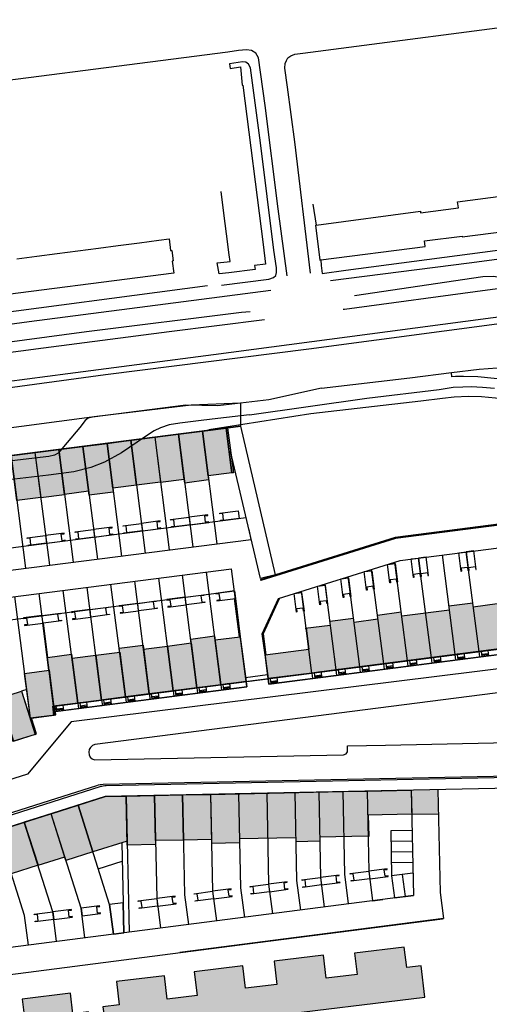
# Model space of a CAD drawing. Header units: metres. Extents: x 89795 to 94000, y 463250 to 466585.
# Tile 170 of 185: x 91164 to 91270, y 465901 to 466122. Entities that reach past the tile are written whole.
import ezdxf

# ---------------------------------------------------------------- set-up
doc = ezdxf.new("R2010")
doc.units = ezdxf.units.M
doc.layers.add('92.1_Bestaande bebouwing - Existing building H', color=7, linetype='Continuous', true_color=0xb5b6af)
doc.layers.add('XXX_Background', color=3, linetype='Continuous')

msp = doc.modelspace()

# ---------------------------------------------------------------- hatches: boundary and pattern name
at = {"layer": '92.1_Bestaande bebouwing - Existing building H'}
for points in [[(91206.51, 466018.35), (91201.15, 466017.66), (91199.75, 466028.62), (91205.1, 466029.31)], [(91211.75, 466019.93), (91206.39, 466019.24), (91205.1, 466029.31), (91210.46, 466029.99)], [(91190.32, 466017.19), (91184.97, 466016.5), (91183.68, 466026.57), (91189.03, 466027.25)], [(91195.68, 466017.87), (91190.32, 466017.19), (91189.03, 466027.25), (91194.39, 466027.94)], [(91195.68, 466017.87), (91201.03, 466018.56), (91199.75, 466028.62), (91194.39, 466027.94)], [(91168.77, 466014.43), (91174.12, 466015.11), (91172.84, 466025.18), (91167.48, 466024.49)], [(91179.54, 466015.81), (91174.12, 466015.11), (91172.84, 466025.18), (91178.26, 466025.87)], [(91185.08, 466015.61), (91179.66, 466014.91), (91178.26, 466025.87), (91183.68, 466026.57)], [(91168.77, 466014.43), (91163.41, 466013.74), (91162.12, 466023.81), (91167.48, 466024.49)], [(91265.87, 465990.77), (91260.52, 465990.08), (91261.92, 465979.13), (91267.28, 465979.82)], [(91271.34, 465990.56), (91265.99, 465989.87), (91267.28, 465979.82), (91272.64, 465980.51)], [(91239.09, 465987.33), (91233.74, 465986.64), (91235.14, 465975.68), (91240.5, 465976.37)], [(91249.81, 465988.7), (91244.45, 465988.01), (91245.86, 465977.06), (91251.21, 465977.75)], [(91255.28, 465988.5), (91249.92, 465987.81), (91251.21, 465977.75), (91256.57, 465978.44)], [(91260.63, 465989.19), (91255.28, 465988.5), (91256.57, 465978.44), (91261.92, 465979.13)], [(91233.85, 465985.74), (91228.43, 465985.05), (91229.04, 465980.34), (91228.97, 465980.33), (91228.79, 465980.31), (91219.18, 465979.07), (91219.87, 465973.72), (91235.15, 465975.68)], [(91244.56, 465987.12), (91239.21, 465986.43), (91240.5, 465976.37), (91245.86, 465977.06)], [(91207.83, 465983.31), (91202.48, 465982.62), (91203.88, 465971.66), (91209.24, 465972.35)], [(91213.61, 465983.14), (91207.95, 465982.42), (91209.24, 465972.35), (91214.91, 465973.08)], [(91191.76, 465981.24), (91186.41, 465980.56), (91187.82, 465969.6), (91193.17, 465970.29)], [(91197.23, 465981.04), (91191.88, 465980.35), (91193.17, 465970.29), (91198.53, 465970.97)], [(91202.59, 465981.73), (91197.23, 465981.04), (91198.53, 465970.97), (91203.88, 465971.66)], [(91175.81, 465978.29), (91175.7, 465979.18), (91170.27, 465978.48), (91171.68, 465967.52), (91177.1, 465968.22)], [(91181.17, 465978.97), (91175.81, 465978.29), (91177.1, 465968.22), (91182.46, 465968.91)], [(91186.52, 465979.66), (91181.17, 465978.97), (91182.46, 465968.91), (91187.82, 465969.6)], [(91170.64, 465975.61), (91165.16, 465974.9), (91166.45, 465964.84), (91171.74, 465965.51), (91171.48, 465967.5), (91171.48, 465967.5), (91171.68, 465967.52)], [(91164.46, 465970.88), (91159.68, 465969.35), (91162.69, 465959.66), (91167.54, 465961.21), (91166.39, 465964.83), (91166.39, 465964.83)], [(91194.36, 465947.47), (91187.99, 465947.34), (91188.22, 465936.3), (91194.59, 465936.43)], [(91200.66, 465947.6), (91194.36, 465947.47), (91194.57, 465937.33), (91200.87, 465937.46)], [(91206.96, 465947.73), (91200.66, 465947.6), (91200.87, 465937.46), (91207.16, 465937.59)], [(91213.25, 465947.86), (91206.96, 465947.73), (91207.16, 465937.59), (91207.18, 465936.69), (91213.48, 465936.82)], [(91219.55, 465947.99), (91213.25, 465947.86), (91213.46, 465937.72), (91219.76, 465937.85)], [(91225.85, 465948.12), (91219.55, 465947.99), (91219.76, 465937.85), (91226.06, 465937.98)], [(91231.25, 465948.23), (91225.85, 465948.12), (91226.08, 465937.08), (91231.48, 465937.19)], [(91236.65, 465948.34), (91231.25, 465948.23), (91231.46, 465938.09), (91236.86, 465938.2)], [(91242.11, 465948.46), (91236.65, 465948.34), (91236.86, 465938.2), (91242.32, 465938.31)], [(91252.05, 465948.66), (91242.11, 465948.46), (91242.22, 465943.06), (91252.16, 465943.26)], [(91258.05, 465948.78), (91252.05, 465948.66), (91252.16, 465943.26), (91258.16, 465943.38)], [(91177.15, 465945.31), (91171.09, 465943.38), (91174.44, 465932.86), (91180.5, 465934.79)], [(91187.99, 465947.34), (91183.22, 465947.24), (91177.15, 465945.31), (91180.5, 465934.79), (91188.2, 465937.22)], [(91171.09, 465943.38), (91165.08, 465941.47), (91168.16, 465931.8), (91174.16, 465933.71)], [(91165.08, 465941.47), (91159.08, 465939.56), (91162.16, 465929.89), (91168.16, 465931.8)], [(91183.63, 465893.48), (91255.13, 465902.19), (91254.27, 465909.24), (91251.03, 465908.84), (91250.47, 465913.44), (91239.27, 465912.07), (91239.86, 465907.28), (91232.93, 465906.43), (91232.3, 465911.61), (91221.23, 465910.26), (91221.86, 465905.05), (91214.79, 465904.19), (91214.18, 465909.22), (91203.29, 465907.9), (91203.94, 465902.54), (91197.2, 465901.71), (91196.56, 465906.97), (91185.79, 465905.66), (91186.43, 465900.44), (91182.74, 465899.99)], [(91125.92, 465891.65), (91126.69, 465885.43), (91180.37, 465892.01), (91179.53, 465898.88), (91176, 465898.45), (91175.43, 465903.05), (91164.62, 465901.73), (91165.14, 465897.53), (91158.74, 465896.75), (91158.23, 465900.92), (91146.7, 465899.5), (91147.28, 465894.78), (91140.65, 465893.96), (91140.05, 465898.87), (91129.09, 465897.53), (91129.73, 465892.36)]]:
    msp.add_hatch(color=256, dxfattribs=at).paths.add_polyline_path(points)
msp.add_hatch(color=256, dxfattribs=at).paths.add_polyline_path([(91220.31, 465973.77), (91220.31, 465973.77), (91221.83, 465973.97), (91229.72, 465974.98), (91229.72, 465974.98)], flags=17)

# ---------------------------------------------------------------- linework, layer by layer
at = {"layer": 'XXX_Background', "extrusion": (0, 0, -1)}
for p, q in [((91205.1, 466029.31), (91208.34, 466004)), ((91189.03, 466027.25), (91192.27, 466001.94)), ((91194.39, 466027.94), (91197.63, 466002.63)), ((91199.75, 466028.62), (91202.99, 466003.31)), ((91172.84, 466025.18), (91176.08, 465999.87)), ((91178.26, 466025.87), (91181.5, 466000.56)), ((91183.68, 466026.57), (91186.92, 466001.26)), ((91162.12, 466023.81), (91165.36, 465998.5)), ((91167.48, 466024.49), (91170.72, 465999.18)), ((91214.91, 465973.08), (91211.66, 465998.37)), ((91222.19, 465991.74), (91249.58, 466000.28)), ((91172.19, 465965.57), (91171.93, 465967.56)), ((91172.19, 465965.57), (91171.93, 465967.56))]:
    msp.add_line(p, q, dxfattribs=at)
at = {"layer": 'XXX_Background'}
for p, q in [((91149.69, 466001.53), (91214.95, 466009.89)), ((91197.97, 466009.44), (91202.13, 466009.98)), ((91197.98, 466009.32), (91197.97, 466009.44)), ((91198.66, 466009.4), (91197.98, 466009.32)), ((91198.85, 466007.95), (91198.66, 466009.4)), ((91206.3, 466010.51), (91202.13, 466009.98)), ((91202.13, 466009.98), (91202.35, 466008.27)), ((91202.13, 466009.98), (91202.35, 466008.27)), ((91205.64, 466010.3), (91206.32, 466010.38)), ((91205.82, 466008.85), (91205.64, 466010.3)), ((91206.32, 466010.38), (91206.3, 466010.51)), ((91208.99, 466010.85), (91213.16, 466011.39)), ((91209.01, 466010.73), (91208.99, 466010.85)), ((91209.69, 466010.81), (91209.01, 466010.73)), ((91213.38, 466009.68), (91209.21, 466009.15)), ((91209.87, 466009.36), (91209.69, 466010.81)), ((91213.16, 466011.39), (91213.38, 466009.68)), ((91176.48, 466006.69), (91180.64, 466007.22)), ((91184.81, 466007.76), (91180.64, 466007.22)), ((91180.64, 466007.22), (91180.86, 466005.52)), ((91180.64, 466007.22), (91180.86, 466005.52)), ((91184.15, 466007.54), (91184.83, 466007.63)), ((91184.33, 466006.09), (91184.15, 466007.54)), ((91184.83, 466007.63), (91184.81, 466007.76)), ((91187.25, 466008.07), (91191.42, 466008.6)), ((91187.27, 466007.94), (91187.25, 466008.07)), ((91187.95, 466008.03), (91187.27, 466007.94)), ((91188.13, 466006.58), (91187.95, 466008.03)), ((91195.59, 466009.14), (91191.42, 466008.6)), ((91191.42, 466008.6), (91191.64, 466006.9)), ((91191.42, 466008.6), (91191.64, 466006.9)), ((91191.64, 466006.9), (91195.8, 466007.43)), ((91194.92, 466008.92), (91195.6, 466009.01)), ((91195.11, 466007.47), (91194.92, 466008.92)), ((91195.79, 466007.56), (91195.11, 466007.47)), ((91195.6, 466009.01), (91195.59, 466009.14)), ((91195.8, 466007.43), (91195.79, 466007.56)), ((91198.17, 466007.87), (91198.85, 466007.95)), ((91198.19, 466007.74), (91198.17, 466007.87)), ((91202.35, 466008.27), (91198.19, 466007.74)), ((91202.35, 466008.27), (91206.52, 466008.81)), ((91206.5, 466008.93), (91205.82, 466008.85)), ((91206.52, 466008.81), (91206.5, 466008.93)), ((91209.19, 466009.28), (91209.87, 466009.36)), ((91209.21, 466009.15), (91209.19, 466009.28)), ((91216.1, 466004.99), (91215.58, 466007.22)), ((91151.21, 465996.69), (91216.1, 466004.99)), ((91165.7, 466005.31), (91169.87, 466005.84)), ((91165.72, 466005.19), (91165.7, 466005.31)), ((91166.4, 466005.27), (91165.72, 466005.19)), ((91166.58, 466003.82), (91166.4, 466005.27)), ((91174.03, 466006.38), (91169.87, 466005.84)), ((91169.87, 466005.84), (91170.08, 466004.14)), ((91169.87, 466005.84), (91170.08, 466004.14)), ((91173.37, 466006.16), (91174.05, 466006.25)), ((91173.56, 466004.71), (91173.37, 466006.16)), ((91174.05, 466006.25), (91174.03, 466006.38)), ((91176.49, 466006.56), (91176.48, 466006.69)), ((91177.17, 466006.65), (91176.49, 466006.56)), ((91176.68, 466005.11), (91177.36, 466005.2)), ((91176.7, 466004.99), (91176.68, 466005.11)), ((91180.86, 466005.52), (91176.7, 466004.99)), ((91177.36, 466005.2), (91177.17, 466006.65)), ((91180.86, 466005.52), (91185.03, 466006.06)), ((91185.01, 466006.18), (91184.33, 466006.09)), ((91185.03, 466006.06), (91185.01, 466006.18)), ((91187.46, 466006.49), (91188.13, 466006.58)), ((91187.47, 466006.37), (91187.46, 466006.49)), ((91191.64, 466006.9), (91187.47, 466006.37)), ((91165.9, 466003.73), (91166.58, 466003.82)), ((91165.92, 466003.61), (91165.9, 466003.73)), ((91170.08, 466004.14), (91165.92, 466003.61)), ((91170.08, 466004.14), (91174.25, 466004.67)), ((91174.23, 466004.8), (91173.56, 466004.71)), ((91174.25, 466004.67), (91174.23, 466004.8)), ((91249.58, 466000.28), (91275.18, 466003.58)), ((91251.99, 466000.6), (91253.69, 466000.81)), ((91252.53, 465996.43), (91251.99, 466000.6)), ((91255.4, 466001.03), (91253.69, 466000.81)), ((91253.69, 466000.81), (91254.23, 465996.65)), ((91255.93, 465996.87), (91255.4, 466001.03)), ((91262.7, 466001.97), (91264.4, 466002.19)), ((91263.24, 465997.81), (91262.7, 466001.97)), ((91266.11, 466002.41), (91264.4, 466002.19)), ((91264.4, 466002.19), (91264.94, 465998.03)), ((91266.64, 465998.25), (91266.11, 466002.41)), ((91157.52, 465991.44), (91211.66, 465998.37)), ((91246.7, 465999.39), (91248.4, 465999.61)), ((91247.24, 465995.22), (91246.7, 465999.39)), ((91248.4, 465999.61), (91248.94, 465995.44)), ((91264.73, 465998.69), (91263.28, 465998.5)), ((91263.28, 465998.5), (91263.36, 465997.83)), ((91264.81, 465998.01), (91264.73, 465998.69)), ((91264.98, 465998.72), (91266.43, 465998.91)), ((91265.07, 465998.04), (91264.98, 465998.72)), ((91266.43, 465998.91), (91266.52, 465998.23)), ((91236.23, 465996.12), (91237.93, 465996.34)), ((91236.77, 465991.96), (91236.23, 465996.12)), ((91237.93, 465996.34), (91238.47, 465992.18)), ((91241.47, 465997.75), (91243.17, 465997.97)), ((91242, 465993.59), (91241.47, 465997.75)), ((91243.17, 465997.97), (91243.7, 465993.81)), ((91252.65, 465996.45), (91252.53, 465996.43)), ((91254.02, 465997.31), (91252.57, 465997.12)), ((91252.57, 465997.12), (91252.65, 465996.45)), ((91254.1, 465996.63), (91254.02, 465997.31)), ((91254.35, 465996.66), (91254.1, 465996.63)), ((91254.27, 465997.34), (91255.72, 465997.53)), ((91254.35, 465996.66), (91254.27, 465997.34)), ((91255.72, 465997.53), (91255.8, 465996.85)), ((91255.8, 465996.85), (91255.93, 465996.87)), ((91263.36, 465997.83), (91263.24, 465997.81)), ((91265.07, 465998.04), (91264.81, 465998.01)), ((91266.52, 465998.23), (91266.64, 465998.25)), ((91231, 465994.49), (91232.7, 465994.71)), ((91231.53, 465990.32), (91231, 465994.49)), ((91232.7, 465994.71), (91233.24, 465990.54)), ((91243.49, 465994.47), (91242.04, 465994.28)), ((91242.04, 465994.28), (91242.13, 465993.6)), ((91243.58, 465993.79), (91243.49, 465994.47)), ((91247.36, 465995.24), (91247.24, 465995.22)), ((91248.73, 465996.1), (91247.28, 465995.92)), ((91247.28, 465995.92), (91247.36, 465995.24)), ((91248.81, 465995.42), (91248.73, 465996.1)), ((91248.94, 465995.44), (91248.81, 465995.42)), ((91158.16, 465986.48), (91212.29, 465993.41)), ((91201.27, 465992), (91197.1, 465991.47)), ((91201.27, 465992), (91205.43, 465992.54)), ((91201.49, 465990.3), (91201.27, 465992)), ((91201.49, 465990.3), (91201.27, 465992)), ((91205.45, 465992.41), (91204.77, 465992.32)), ((91204.77, 465992.32), (91204.96, 465990.87)), ((91205.43, 465992.54), (91205.45, 465992.41)), ((91212.29, 465993.41), (91208.13, 465992.88)), ((91208.13, 465992.88), (91208.14, 465992.75)), ((91208.14, 465992.75), (91208.82, 465992.84)), ((91208.35, 465991.18), (91212.51, 465991.71)), ((91208.82, 465992.84), (91209.01, 465991.39)), ((91218.57, 465983.78), (91222.19, 465991.74)), ((91225.7, 465992.84), (91227.4, 465993.06)), ((91226.24, 465988.67), (91225.7, 465992.84)), ((91227.4, 465993.06), (91227.94, 465988.89)), ((91236.89, 465991.97), (91236.77, 465991.96)), ((91238.26, 465992.84), (91236.81, 465992.65)), ((91236.81, 465992.65), (91236.89, 465991.97)), ((91238.34, 465992.16), (91238.26, 465992.84)), ((91238.47, 465992.18), (91238.34, 465992.16)), ((91242.13, 465993.6), (91242, 465993.59)), ((91243.7, 465993.81), (91243.58, 465993.79)), ((91179.84, 465989.26), (91184.01, 465989.79)), ((91184.03, 465989.67), (91183.35, 465989.58)), ((91183.35, 465989.58), (91183.53, 465988.13)), ((91184.01, 465989.79), (91184.03, 465989.67)), ((91190.56, 465990.63), (91186.39, 465990.1)), ((91186.39, 465990.1), (91186.41, 465989.97)), ((91186.41, 465989.97), (91187.09, 465990.06)), ((91187.09, 465990.06), (91187.27, 465988.61)), ((91190.56, 465990.63), (91194.72, 465991.16)), ((91190.77, 465988.93), (91190.56, 465990.63)), ((91190.78, 465988.93), (91190.56, 465990.63)), ((91194.74, 465991.04), (91194.06, 465990.95)), ((91194.06, 465990.95), (91194.25, 465989.5)), ((91194.25, 465989.5), (91194.92, 465989.59)), ((91194.72, 465991.16), (91194.74, 465991.04)), ((91194.92, 465989.59), (91194.94, 465989.46)), ((91197.1, 465991.47), (91197.12, 465991.34)), ((91197.12, 465991.34), (91197.8, 465991.43)), ((91197.98, 465989.98), (91197.31, 465989.89)), ((91197.31, 465989.89), (91197.32, 465989.77)), ((91197.32, 465989.77), (91201.49, 465990.3)), ((91197.8, 465991.43), (91197.98, 465989.98)), ((91205.65, 465990.83), (91201.49, 465990.3)), ((91204.96, 465990.87), (91205.64, 465990.96)), ((91205.64, 465990.96), (91205.65, 465990.83)), ((91209.01, 465991.39), (91208.33, 465991.3)), ((91208.33, 465991.3), (91208.35, 465991.18)), ((91227.72, 465989.55), (91226.27, 465989.37)), ((91227.81, 465988.88), (91227.72, 465989.55)), ((91231.66, 465990.34), (91231.53, 465990.32)), ((91233.02, 465991.21), (91231.57, 465991.02)), ((91231.57, 465991.02), (91231.66, 465990.34)), ((91233.11, 465990.53), (91233.02, 465991.21)), ((91233.24, 465990.54), (91233.11, 465990.53)), ((91169.07, 465987.88), (91164.9, 465987.35)), ((91164.9, 465987.35), (91164.92, 465987.22)), ((91164.92, 465987.22), (91165.6, 465987.31)), ((91165.6, 465987.31), (91165.78, 465985.86)), ((91169.07, 465987.88), (91173.23, 465988.41)), ((91173.25, 465988.29), (91172.57, 465988.2)), ((91172.57, 465988.2), (91172.76, 465986.75)), ((91173.23, 465988.41), (91173.25, 465988.29)), ((91179.85, 465989.26), (91175.68, 465988.73)), ((91175.68, 465988.73), (91175.7, 465988.6)), ((91175.7, 465988.6), (91176.38, 465988.69)), ((91175.9, 465987.02), (91180.06, 465987.56)), ((91176.38, 465988.69), (91176.56, 465987.24)), ((91180.06, 465987.56), (91179.84, 465989.26)), ((91180.06, 465987.56), (91179.85, 465989.26)), ((91184.23, 465988.09), (91180.06, 465987.56)), ((91183.53, 465988.13), (91184.21, 465988.22)), ((91184.21, 465988.22), (91184.23, 465988.09)), ((91187.27, 465988.61), (91186.59, 465988.52)), ((91186.59, 465988.52), (91186.61, 465988.4)), ((91186.61, 465988.4), (91190.78, 465988.93)), ((91194.94, 465989.46), (91190.77, 465988.93)), ((91226.36, 465988.69), (91226.24, 465988.67)), ((91226.27, 465989.37), (91226.36, 465988.69)), ((91227.94, 465988.89), (91227.81, 465988.88)), ((91165.78, 465985.86), (91165.11, 465985.77)), ((91165.11, 465985.77), (91165.12, 465985.65)), ((91165.12, 465985.65), (91169.29, 465986.18)), ((91173.45, 465986.71), (91169.29, 465986.18)), ((91172.76, 465986.75), (91173.44, 465986.84)), ((91173.44, 465986.84), (91173.45, 465986.71)), ((91176.56, 465987.24), (91175.88, 465987.15)), ((91175.88, 465987.15), (91175.9, 465987.02)), ((91228.18, 465985.02), (91233.85, 465985.74)), ((91218.57, 465983.78), (91219.87, 465973.72)), ((91220, 465973.73), (91278.09, 465981.2)), ((91277.99, 465981.19), (91235.15, 465975.68)), ((91220.02, 465972.5), (91278.21, 465979.97)), ((91256.73, 465977.21), (91256.57, 465978.43)), ((91258.53, 465978.68), (91257.02, 465978.49)), ((91257.02, 465978.49), (91257.17, 465977.27)), ((91258.53, 465978.68), (91258.69, 465977.46)), ((91262.08, 465977.9), (91261.93, 465979.12)), ((91263.89, 465979.37), (91262.37, 465979.18)), ((91262.37, 465979.18), (91262.53, 465977.96)), ((91263.98, 465978.63), (91262.47, 465978.43)), ((91263.89, 465979.37), (91264.05, 465978.15)), ((91267.44, 465978.59), (91267.28, 465979.81)), ((91269.24, 465980.06), (91267.73, 465979.87)), ((91267.73, 465979.87), (91267.88, 465978.65)), ((91269.34, 465979.32), (91267.82, 465979.12)), ((91269.37, 465979.08), (91267.85, 465978.88)), ((91269.4, 465978.84), (91267.88, 465978.65)), ((91269.24, 465980.06), (91269.4, 465978.84)), ((91240.66, 465975.15), (91240.5, 465976.37)), ((91242.47, 465976.62), (91240.95, 465976.42)), ((91240.95, 465976.42), (91241.1, 465975.2)), ((91242.47, 465976.62), (91242.62, 465975.4)), ((91246.01, 465975.84), (91245.86, 465977.06)), ((91247.82, 465977.31), (91246.3, 465977.11)), ((91246.3, 465977.11), (91246.46, 465975.89)), ((91247.92, 465976.56), (91246.4, 465976.37)), ((91247.95, 465976.33), (91246.43, 465976.13)), ((91247.82, 465977.31), (91247.98, 465976.09)), ((91251.37, 465976.52), (91251.21, 465977.74)), ((91253.18, 465978), (91251.66, 465977.8)), ((91251.66, 465977.8), (91251.82, 465976.58)), ((91253.27, 465977.25), (91251.76, 465977.06)), ((91253.3, 465977.01), (91251.79, 465976.82)), ((91253.33, 465976.78), (91251.82, 465976.58)), ((91253.18, 465978), (91253.33, 465976.78)), ((91258.63, 465977.94), (91257.11, 465977.75)), ((91258.66, 465977.7), (91257.14, 465977.51)), ((91258.69, 465977.46), (91257.17, 465977.27)), ((91264.02, 465978.39), (91262.5, 465978.2)), ((91264.05, 465978.15), (91262.53, 465977.96)), ((91229.72, 465974.98), (91229.88, 465973.76)), ((91231.75, 465975.24), (91230.24, 465975.05)), ((91230.24, 465975.05), (91230.39, 465973.83)), ((91231.85, 465974.5), (91230.33, 465974.3)), ((91231.88, 465974.26), (91230.36, 465974.07)), ((91231.91, 465974.02), (91230.39, 465973.83)), ((91231.75, 465975.24), (91231.91, 465974.02)), ((91235.3, 465974.46), (91235.15, 465975.68)), ((91237.11, 465975.93), (91235.59, 465975.74)), ((91235.59, 465975.74), (91235.75, 465974.52)), ((91237.2, 465975.19), (91235.69, 465974.99)), ((91237.24, 465974.95), (91235.72, 465974.75)), ((91237.27, 465974.71), (91235.75, 465974.52)), ((91237.11, 465975.93), (91237.27, 465974.71)), ((91242.56, 465975.88), (91241.04, 465975.68)), ((91242.59, 465975.64), (91241.07, 465975.44)), ((91242.62, 465975.4), (91241.1, 465975.2)), ((91247.98, 465976.09), (91246.46, 465975.89)), ((91205.85, 465971.91), (91204.33, 465971.72)), ((91205.85, 465971.91), (91204.33, 465971.72)), ((91205.85, 465971.91), (91206, 465970.69)), ((91209.24, 465972.35), (91209.4, 465971.13)), ((91211.2, 465972.6), (91209.69, 465972.41)), ((91209.69, 465972.41), (91209.84, 465971.19)), ((91211.3, 465971.86), (91209.78, 465971.66)), ((91211.2, 465972.6), (91211.36, 465971.38)), ((91219.87, 465973.72), (91220.02, 465972.5)), ((91221.83, 465973.97), (91220.31, 465973.77)), ((91220.31, 465973.77), (91220.47, 465972.55)), ((91221.93, 465973.22), (91220.41, 465973.03)), ((91221.96, 465972.99), (91220.44, 465972.79)), ((91221.99, 465972.75), (91220.47, 465972.55)), ((91221.83, 465973.97), (91221.99, 465972.75)), ((91187.82, 465969.6), (91187.97, 465968.38)), ((91189.78, 465969.85), (91188.26, 465969.65)), ((91189.78, 465969.85), (91188.26, 465969.65)), ((91188.26, 465969.65), (91188.42, 465968.43)), ((91188.26, 465969.65), (91188.42, 465968.43)), ((91189.78, 465969.85), (91189.94, 465968.63)), ((91189.78, 465969.85), (91189.94, 465968.63)), ((91193.17, 465970.29), (91193.33, 465969.07)), ((91195.14, 465970.54), (91193.62, 465970.34)), ((91195.14, 465970.54), (91193.62, 465970.34)), ((91193.62, 465970.34), (91193.77, 465969.12)), ((91193.62, 465970.34), (91193.77, 465969.12)), ((91195.23, 465969.79), (91193.71, 465969.6)), ((91195.23, 465969.79), (91193.71, 465969.6)), ((91195.14, 465970.54), (91195.29, 465969.32)), ((91195.14, 465970.54), (91195.29, 465969.32)), ((91198.53, 465970.97), (91198.68, 465969.75)), ((91200.49, 465971.23), (91198.97, 465971.03)), ((91200.49, 465971.23), (91198.97, 465971.03)), ((91198.97, 465971.03), (91199.13, 465969.81)), ((91198.97, 465971.03), (91199.13, 465969.81)), ((91200.59, 465970.48), (91199.07, 465970.29)), ((91200.59, 465970.48), (91199.07, 465970.29)), ((91200.62, 465970.24), (91199.1, 465970.05)), ((91200.62, 465970.24), (91199.1, 465970.05)), ((91200.65, 465970.01), (91199.13, 465969.81)), ((91200.65, 465970.01), (91199.13, 465969.81)), ((91200.49, 465971.23), (91200.65, 465970.01)), ((91200.49, 465971.23), (91200.65, 465970.01)), ((91203.88, 465971.66), (91204.04, 465970.44)), ((91204.33, 465971.72), (91204.49, 465970.5)), ((91204.33, 465971.72), (91204.49, 465970.5)), ((91205.94, 465971.17), (91204.43, 465970.98)), ((91205.94, 465971.17), (91204.43, 465970.98)), ((91205.97, 465970.93), (91204.46, 465970.74)), ((91205.97, 465970.93), (91204.46, 465970.74)), ((91206, 465970.69), (91204.49, 465970.5)), ((91206, 465970.69), (91204.49, 465970.5)), ((91211.33, 465971.62), (91209.81, 465971.43)), ((91211.36, 465971.38), (91209.84, 465971.19)), ((91173.71, 465967.78), (91172.19, 465967.59)), ((91173.71, 465967.78), (91172.19, 465967.59)), ((91172.19, 465967.59), (91172.35, 465966.37)), ((91172.19, 465967.59), (91172.35, 465966.37)), ((91173.71, 465967.78), (91173.87, 465966.56)), ((91173.71, 465967.78), (91173.87, 465966.56)), ((91177.1, 465968.22), (91177.26, 465967)), ((91179.07, 465968.47), (91177.55, 465968.28)), ((91179.07, 465968.47), (91177.55, 465968.28)), ((91177.55, 465968.28), (91177.71, 465967.06)), ((91177.55, 465968.28), (91177.71, 465967.06)), ((91179.16, 465967.73), (91177.65, 465967.53)), ((91179.16, 465967.73), (91177.65, 465967.53)), ((91179.19, 465967.49), (91177.68, 465967.3)), ((91179.19, 465967.49), (91177.68, 465967.3)), ((91179.07, 465968.47), (91179.22, 465967.25)), ((91179.07, 465968.47), (91179.22, 465967.25)), ((91182.46, 465968.91), (91182.62, 465967.69)), ((91184.42, 465969.16), (91182.91, 465968.97)), ((91184.42, 465969.16), (91182.91, 465968.97)), ((91182.91, 465968.97), (91183.06, 465967.75)), ((91182.91, 465968.97), (91183.06, 465967.75)), ((91184.52, 465968.42), (91183, 465968.22)), ((91184.52, 465968.42), (91183, 465968.22)), ((91184.55, 465968.18), (91183.03, 465967.98)), ((91184.55, 465968.18), (91183.03, 465967.98)), ((91184.58, 465967.94), (91183.06, 465967.75)), ((91184.58, 465967.94), (91183.06, 465967.75)), ((91184.42, 465969.16), (91184.58, 465967.94)), ((91184.42, 465969.16), (91184.58, 465967.94)), ((91189.87, 465969.11), (91188.36, 465968.91)), ((91189.87, 465969.11), (91188.36, 465968.91)), ((91189.91, 465968.87), (91188.39, 465968.67)), ((91189.91, 465968.87), (91188.39, 465968.67)), ((91189.94, 465968.63), (91188.42, 465968.43)), ((91189.94, 465968.63), (91188.42, 465968.43)), ((91195.26, 465969.56), (91193.74, 465969.36)), ((91195.26, 465969.56), (91193.74, 465969.36)), ((91195.29, 465969.32), (91193.77, 465969.12)), ((91195.29, 465969.32), (91193.77, 465969.12)), ((91173.81, 465967.04), (91172.29, 465966.85)), ((91173.81, 465967.04), (91172.29, 465966.85)), ((91173.84, 465966.8), (91172.32, 465966.61)), ((91173.84, 465966.8), (91172.32, 465966.61)), ((91173.87, 465966.56), (91172.35, 465966.37)), ((91173.87, 465966.56), (91172.35, 465966.37)), ((91179.22, 465967.25), (91177.71, 465967.06)), ((91179.22, 465967.25), (91177.71, 465967.06)), ((91166.39, 465964.83), (91167.54, 465961.21)), ((91194.36, 465947.47), (91194.83, 465924.33)), ((91200.66, 465947.6), (91201.12, 465925.14)), ((91206.96, 465947.73), (91207.4, 465925.95)), ((91213.25, 465947.86), (91213.69, 465926.76)), ((91219.55, 465947.99), (91219.97, 465927.57)), ((91225.85, 465948.12), (91226.26, 465928.38)), ((91231.25, 465948.23), (91231.64, 465929.07)), ((91236.65, 465948.34), (91237.03, 465929.77)), ((91242.11, 465948.46), (91242.48, 465930.47)), ((91252.05, 465948.66), (91252.54, 465924.99)), ((91258.05, 465948.78), (91258.52, 465925.68)), ((91146.9, 465935.69), (91183.22, 465947.24)), ((91184.26, 465922.97), (91177.15, 465945.31)), ((91187.99, 465947.34), (91188.62, 465916.76)), ((91177.85, 465922.15), (91171.09, 465943.38)), ((91171.49, 465921.33), (91165.08, 465941.47)), ((91165.14, 465920.51), (91159.08, 465939.56)), ((91252.24, 465939.62), (91247.44, 465939.52)), ((91187.01, 465936.86), (91187.43, 465916.61)), ((91226.06, 465937.98), (91213.46, 465937.72)), ((91242.32, 465938.31), (91231.46, 465938.09)), ((91252.29, 465937.22), (91247.49, 465937.12)), ((91252.33, 465934.82), (91247.54, 465934.72)), ((91181.71, 465930.98), (91187.1, 465932.69)), ((91252.38, 465932.42), (91247.58, 465932.32)), ((91237.03, 465929.77), (91237.89, 465923.11)), ((91238.32, 465929.93), (91242.48, 465930.47)), ((91238.33, 465929.81), (91238.32, 465929.93)), ((91239.01, 465929.9), (91238.33, 465929.81)), ((91239.2, 465928.45), (91239.01, 465929.9)), ((91246.65, 465931.01), (91242.48, 465930.47)), ((91242.48, 465930.47), (91243.34, 465923.81)), ((91242.48, 465930.47), (91242.7, 465928.77)), ((91242.48, 465930.47), (91242.7, 465928.77)), ((91245.99, 465930.79), (91246.66, 465930.88)), ((91246.17, 465929.34), (91245.99, 465930.79)), ((91246.66, 465930.88), (91246.65, 465931.01)), ((91252.43, 465930.02), (91247.64, 465929.4)), ((91215.81, 465927.03), (91219.97, 465927.57)), ((91224.14, 465928.11), (91219.97, 465927.57)), ((91219.97, 465927.57), (91220.83, 465920.91)), ((91219.97, 465927.57), (91220.19, 465925.87)), ((91219.97, 465927.57), (91220.19, 465925.87)), ((91223.48, 465927.89), (91224.15, 465927.98)), ((91223.66, 465926.44), (91223.48, 465927.89)), ((91224.15, 465927.98), (91224.14, 465928.11)), ((91226.26, 465928.38), (91227.12, 465921.72)), ((91227.48, 465928.54), (91231.64, 465929.07)), ((91227.49, 465928.41), (91227.48, 465928.54)), ((91228.17, 465928.5), (91227.49, 465928.41)), ((91228.36, 465927.05), (91228.17, 465928.5)), ((91235.81, 465929.61), (91231.64, 465929.07)), ((91231.64, 465929.07), (91232.5, 465922.41)), ((91231.64, 465929.07), (91231.86, 465927.37)), ((91231.64, 465929.07), (91231.86, 465927.37)), ((91231.86, 465927.37), (91236.03, 465927.91)), ((91235.15, 465929.4), (91235.83, 465929.48)), ((91235.33, 465927.95), (91235.15, 465929.4)), ((91236.01, 465928.03), (91235.33, 465927.95)), ((91235.83, 465929.48), (91235.81, 465929.61)), ((91236.03, 465927.91), (91236.01, 465928.03)), ((91238.52, 465928.36), (91239.2, 465928.45)), ((91238.54, 465928.23), (91238.52, 465928.36)), ((91242.7, 465928.77), (91238.54, 465928.23)), ((91242.7, 465928.77), (91246.87, 465929.3)), ((91246.85, 465929.43), (91246.17, 465929.34)), ((91246.87, 465929.3), (91246.85, 465929.43)), ((91247.64, 465929.4), (91248.28, 465924.45)), ((91250.02, 465929.71), (91250.66, 465924.75)), ((91203.24, 465925.42), (91207.4, 465925.95)), ((91203.25, 465925.29), (91203.24, 465925.42)), ((91203.93, 465925.38), (91203.25, 465925.29)), ((91204.12, 465923.93), (91203.93, 465925.38)), ((91211.57, 465926.49), (91207.4, 465925.95)), ((91207.4, 465925.95), (91208.26, 465919.29)), ((91207.4, 465925.95), (91207.62, 465924.25)), ((91207.4, 465925.95), (91207.62, 465924.25)), ((91210.91, 465926.28), (91211.58, 465926.36)), ((91211.09, 465924.83), (91210.91, 465926.28)), ((91211.58, 465926.36), (91211.57, 465926.49)), ((91213.69, 465926.76), (91214.55, 465920.1)), ((91215.82, 465926.91), (91215.81, 465927.03)), ((91216.5, 465927), (91215.82, 465926.91)), ((91216.01, 465925.46), (91216.69, 465925.55)), ((91216.03, 465925.33), (91216.01, 465925.46)), ((91220.19, 465925.87), (91216.03, 465925.33)), ((91216.69, 465925.55), (91216.5, 465927)), ((91220.19, 465925.87), (91224.36, 465926.41)), ((91224.34, 465926.53), (91223.66, 465926.44)), ((91224.36, 465926.41), (91224.34, 465926.53)), ((91227.68, 465926.96), (91228.36, 465927.05)), ((91227.7, 465926.84), (91227.68, 465926.96)), ((91231.86, 465927.37), (91227.7, 465926.84)), ((91258.52, 465925.68), (91259.31, 465919.82)), ((91252.54, 465924.99), (91154.19, 465912.33)), ((91187.29, 465923.36), (91184.26, 465922.97)), ((91190.67, 465923.8), (91194.83, 465924.33)), ((91190.68, 465923.67), (91190.67, 465923.8)), ((91191.36, 465923.76), (91190.68, 465923.67)), ((91191.55, 465922.31), (91191.36, 465923.76)), ((91199, 465924.87), (91194.83, 465924.33)), ((91194.83, 465924.33), (91195.69, 465917.67)), ((91194.83, 465924.33), (91195.05, 465922.63)), ((91194.83, 465924.33), (91195.05, 465922.63)), ((91195.05, 465922.63), (91199.22, 465923.17)), ((91198.34, 465924.66), (91199.02, 465924.74)), ((91198.52, 465923.21), (91198.34, 465924.66)), ((91199.2, 465923.29), (91198.52, 465923.21)), ((91199.02, 465924.74), (91199, 465924.87)), ((91199.22, 465923.17), (91199.2, 465923.29)), ((91201.12, 465925.14), (91201.98, 465918.48)), ((91203.44, 465923.84), (91204.12, 465923.93)), ((91203.46, 465923.71), (91203.44, 465923.84)), ((91207.62, 465924.25), (91203.46, 465923.71)), ((91207.62, 465924.25), (91211.79, 465924.79)), ((91211.77, 465924.91), (91211.09, 465924.83)), ((91211.79, 465924.79), (91211.77, 465924.91)), ((91243.34, 465923.81), (91245.64, 465924.11)), ((91167.33, 465920.79), (91171.49, 465921.33)), ((91175.66, 465921.86), (91171.49, 465921.33)), ((91172.35, 465914.67), (91171.49, 465921.33)), ((91171.49, 465921.33), (91171.71, 465919.63)), ((91171.49, 465921.33), (91171.71, 465919.63)), ((91175, 465921.65), (91175.68, 465921.74)), ((91175.18, 465920.2), (91175, 465921.65)), ((91175.68, 465921.74), (91175.66, 465921.86)), ((91182.01, 465922.68), (91177.85, 465922.15)), ((91178.7, 465915.48), (91177.85, 465922.15)), ((91177.85, 465922.15), (91178.06, 465920.44)), ((91178.06, 465920.44), (91182.23, 465920.98)), ((91181.35, 465922.47), (91182.03, 465922.56)), ((91181.54, 465921.02), (91181.35, 465922.47)), ((91182.21, 465921.11), (91181.54, 465921.02)), ((91182.03, 465922.56), (91182.01, 465922.68)), ((91182.23, 465920.98), (91182.21, 465921.11)), ((91185.12, 465916.31), (91184.26, 465922.97)), ((91185.12, 465916.31), (91184.26, 465922.97)), ((91190.87, 465922.22), (91191.55, 465922.31)), ((91190.89, 465922.09), (91190.87, 465922.22)), ((91195.05, 465922.63), (91190.89, 465922.09)), ((91141.03, 465904.58), (91259.31, 465919.82)), ((91166, 465913.85), (91165.14, 465920.51)), ((91167.34, 465920.66), (91167.33, 465920.79)), ((91168.02, 465920.75), (91167.34, 465920.66)), ((91167.53, 465919.21), (91168.21, 465919.3)), ((91167.55, 465919.09), (91167.53, 465919.21)), ((91171.71, 465919.63), (91167.55, 465919.09)), ((91168.21, 465919.3), (91168.02, 465920.75)), ((91171.71, 465919.63), (91175.88, 465920.16)), ((91175.86, 465920.29), (91175.18, 465920.2)), ((91175.88, 465920.16), (91175.86, 465920.29)), ((91259.31, 465919.82), (91200, 465912.18))]:
    msp.add_line(p, q, dxfattribs=at)
for points in [[(91229.41, 466064.78), (91225.87, 466094.3), (91224.26, 466106.58), (91223.66, 466110.83), (91223.72, 466111.92), (91224.01, 466112.59), (91224.32, 466113.14), (91224.98, 466113.63), (91225.91, 466114.01), (91227.69, 466114.21), (91285.16, 466121.73)], [(91224.16, 466064.22), (91222.1, 466079.21), (91219.21, 466102.48), (91217.72, 466113.15), (91217.15, 466114.21), (91216.15, 466114.83), (91215.01, 466114.94), (91213.22, 466114.8), (91210.85, 466114.42), (91138.64, 466105.14), (91092.88, 466099.02), (91069.77, 466095.68), (91068.87, 466095.26), (91067.81, 466094.45), (91066.71, 466093.39), (91065.21, 466091.45), (91060.93, 466085.79), (91057.37, 466080.97)], [(91211.22, 466111.84), (91211.35, 466110.73), (91213.68, 466111.11), (91214.08, 466107), (91214.19, 466106.99), (91218.78, 466071.22), (91219.27, 466066.79), (91216.85, 466066.53), (91216.98, 466065.65), (91211.04, 466064.89), (91208.87, 466064.61)], [(91209.4, 466062.13), (91220.04, 466063.47), (91221.06, 466063.8), (91221.64, 466064.24), (91221.78, 466064.97), (91221.75, 466066.01), (91221.16, 466069.98), (91218.13, 466094.07), (91215.88, 466110.88), (91215.45, 466111.77), (91214.88, 466112.2), (91214.1, 466112.24), (91211.22, 466111.84)], [(91230.71, 466075.61), (91254.1, 466078.7), (91254.15, 466078.35), (91262.66, 466079.45), (91262.47, 466080.82), (91297.77, 466085.45), (91297.92, 466084.02), (91306.42, 466085.18), (91306.38, 466085.55), (91329.79, 466088.61)], [(91209.96, 466078.3), (91209.35, 466083.13)], [(91229.94, 466080.27), (91230.71, 466075.61)], [(91231.75, 466067.78), (91255.15, 466070.77), (91254.99, 466072.04), (91263.49, 466073.13), (91263.52, 466072.95), (91298.63, 466077.43), (91298.57, 466077.83), (91307.18, 466078.93), (91307.35, 466077.62), (91330.66, 466080.59)], [(91231.75, 466067.78), (91231.8, 466066.53), (91232.01, 466064.75), (91237.32, 466065.48), (91293.09, 466072.84), (91331.15, 466077.7), (91330.66, 466080.59)], [(91210.55, 466073.64), (91209.96, 466078.3)], [(91211.14, 466068.9), (91210.55, 466073.64)], [(91230.52, 466075.59), (91230.71, 466075.61)], [(91230.52, 466075.59), (91231.52, 466067.75), (91231.75, 466067.78)], [(91197.61, 466072.49), (91197.97, 466069.91), (91198.21, 466069.91), (91198.56, 466067.56), (91198.32, 466067.49), (91198.65, 466064.82), (91153.17, 466058.94), (91152.85, 466061.38), (91152.58, 466061.35), (91152.18, 466064.09), (91152.47, 466064.15), (91152.12, 466066.59)], [(91186.18, 466071.01), (91190.98, 466071.64)], [(91190.98, 466071.64), (91195.35, 466072.2)], [(91195.35, 466072.2), (91197.61, 466072.49)], [(91308.32, 466072.8), (91265.09, 466067.04), (91233.92, 466063.05)], [(91167.9, 466068.64), (91172.47, 466069.23)], [(91172.47, 466069.23), (91177.12, 466069.84)], [(91177.12, 466069.84), (91181.72, 466070.43)], [(91181.72, 466070.43), (91186.18, 466071.01)], [(91236.74, 466056.68), (91237.07, 466056.74), (91269.19, 466061.05), (91284.38, 466063.06), (91299.62, 466065.04), (91305.94, 466066.01), (91312.72, 466067.18), (91319.43, 466068.39), (91324.63, 466069.25)], [(91163.37, 466068.05), (91167.9, 466068.64)], [(91208.87, 466064.61), (91208.46, 466067.09), (91210.65, 466067.33), (91211.33, 466067.42), (91211.14, 466068.9)], [(91274.99, 466062.98), (91273.34, 466062.89), (91272.61, 466063.24), (91271.8, 466063.82), (91270.49, 466064.05), (91268.1, 466063.95), (91239.27, 466059.72)], [(91135.47, 466049.78), (91166.21, 466053.96), (91204.89, 466058.96), (91220.45, 466061.01)], [(91206.23, 466061.94), (91151.89, 466054.79)], [(91047.15, 466041.55), (91048.91, 466040.61), (91051.93, 466039.38), (91055.38, 466037.93), (91058.49, 466036.68), (91061.52, 466035.58), (91064.44, 466034.62), (91067.76, 466033.68), (91070.69, 466033.06), (91072.17, 466032.76), (91073.93, 466032.54), (91076.04, 466032.53), (91078.85, 466032.58), (91084.01, 466032.71), (91090.29, 466032.79), (91095.66, 466032.86), (91101.18, 466033.11), (91108.89, 466033.73), (91133.67, 466036.87), (91174.83, 466042.25), (91207.62, 466046.52), (91246.67, 466051.72), (91300.44, 466058.77)], [(91087.31, 466039.74), (91089.35, 466039.75), (91092.89, 466040.15), (91129.38, 466045.06), (91179.07, 466051.66), (91213.87, 466056.05), (91215.82, 466056.22)], [(91274.65, 466053.77), (91229.02, 466047.72), (91183.31, 466041.94), (91133.24, 466035.11), (91117.51, 466032.92), (91106.82, 466031.6), (91100.36, 466030.87), (91092.89, 466030.05), (91087.8, 466029.65), (91082.37, 466029.29), (91076.45, 466029.21)], [(91087.31, 466039.74), (91089.54, 466039.43), (91093.85, 466039.37), (91099.45, 466039.48), (91105.04, 466039.95), (91113.85, 466040.77), (91125.47, 466042.37), (91143.87, 466044.62), (91169.37, 466048), (91197.61, 466051.66), (91219.03, 466054.42)], [(91275.44, 466043.7), (91276.2, 466043.34), (91276.89, 466042.64), (91277.5, 466041.94), (91277.96, 466040.68), (91275.09, 466040.84), (91270.66, 466041.15), (91267.03, 466041.49), (91263.82, 466041.61), (91261.96, 466041.55), (91261.16, 466041.5), (91261.1, 466042.47)], [(91261.1, 466042.47), (91267.29, 466043.25), (91271.37, 466043.53), (91275.44, 466043.7)], [(91231.9, 466038.94), (91251.71, 466041.3), (91261.1, 466042.47)], [(91231.9, 466038.94), (91220, 466036.34)], [(91242.03, 466036.69), (91258.31, 466038.63), (91261.47, 466039.16), (91263.62, 466039.28), (91265.51, 466039.33), (91268.08, 466039.19), (91270.72, 466038.97)], [(91220, 466036.34), (91208.57, 466035.03)], [(91215.71, 466032.97), (91242.03, 466036.69)], [(91229.49, 466033.31), (91254.18, 466036.11), (91259.1, 466036.72), (91261.65, 466037.02), (91264.9, 466037.19), (91267.84, 466037.08), (91271, 466036.83), (91274.01, 466036.46), (91277.15, 466036.19), (91278.72, 466036.16)], [(91201.39, 466035.12), (91180.43, 466032.45), (91179.47, 466032.24), (91178.77, 466031.72), (91177.54, 466030.1), (91172.69, 466024.37), (91171.87, 466023.94), (91170.57, 466023.62), (91161.03, 466022.51), (91158.57, 466022.55), (91155.64, 466023.14), (91152.3, 466024.51), (91147.37, 466026.34), (91144.74, 466026.88), (91142.36, 466027.3), (91140.15, 466027.19), (91135.7, 466026.55), (91121.09, 466024.41), (91099.76, 466021.81)], [(91208.57, 466035.03), (91201.39, 466035.12)], [(91215.71, 466032.97), (91208.59, 466032.14), (91204.8, 466031.69), (91200.02, 466031.09), (91197.65, 466030.71), (91195.68, 466030.02), (91194.3, 466029.38), (91192.35, 466028.08), (91186.92, 466024.46), (91183.11, 466022.34), (91180.02, 466021.14), (91176.24, 466020.16), (91170.55, 466019.44), (91161.6, 466018.4)], [(91206.55, 466029.71), (91229.49, 466033.31)], [(91210.23, 466029.96), (91143.43, 466021.41), (91145.67, 466014.31), (91150.17, 466000), (91151.21, 465996.69)], [(91221.57, 465997.01), (91218.16, 465996.21), (91211.44, 466024.8)], [(91274.66, 466008.77), (91274.69, 466008.56), (91248.51, 466005.19), (91218.27, 465995.76), (91218.22, 465995.96), (91248.46, 466005.39), (91274.66, 466008.77)], [(91212.29, 465993.41), (91212.51, 465991.71)], [(91212.3, 465991.69), (91212.51, 465991.71), (91213.61, 465983.14), (91213.41, 465983.12), (91212.3, 465991.69)], [(91235.15, 465975.68), (91229.72, 465974.98), (91227.36, 465993.36)], [(91260.52, 465990.08), (91265.87, 465990.77)], [(91265.99, 465989.87), (91271.34, 465990.56)], [(91233.74, 465986.64), (91239.09, 465987.33)], [(91244.45, 465988.01), (91249.81, 465988.7)], [(91249.92, 465987.81), (91260.63, 465989.19)], [(91169.19, 465986.17), (91170.54, 465975.59), (91170.64, 465975.61), (91170.27, 465978.48), (91170.38, 465978.5), (91169.39, 465986.19), (91169.19, 465986.17), (91170.54, 465975.59)], [(91239.21, 465986.43), (91244.56, 465987.12)], [(91207.95, 465982.42), (91213.61, 465983.14), (91214.91, 465973.08), (91209.24, 465972.35)], [(91228.43, 465985.05), (91229.04, 465980.34), (91228.97, 465980.33), (91228.79, 465980.31)], [(91229.72, 465974.98), (91219.87, 465973.72), (91219.18, 465979.07), (91229.04, 465980.34)], [(91214.79, 465973.97), (91219.75, 465974.62)], [(91172.09, 465966.34), (91215.06, 465971.86), (91214.91, 465973.08)], [(91166.39, 465964.83), (91166.45, 465964.84), (91165.63, 465971.25), (91164.46, 465970.88), (91166.39, 465964.83)], [(91166.39, 465964.83), (91166.45, 465964.84), (91165.63, 465971.25), (91164.46, 465970.88), (91166.39, 465964.83)], [(91206.96, 465947.73), (91236.65, 465948.34)], [(91236.65, 465948.34), (91242.11, 465948.46)], [(91242.11, 465948.46), (91252.05, 465948.66), (91252.16, 465943.26), (91242.22, 465943.06)], [(91242.32, 465938.31), (91242.57, 465938.31), (91242.47, 465943.06), (91242.22, 465943.06)], [(91252.16, 465943.26), (91258.16, 465943.38)], [(91247.44, 465939.52), (91247.64, 465929.4), (91248.28, 465924.45), (91252.54, 465924.99)], [(91213.48, 465936.82), (91207.18, 465936.69)], [(91231.48, 465937.19), (91226.08, 465937.08)]]:
    msp.add_lwpolyline(points, dxfattribs=at)
for points in [[(91031.63, 465990.99, -0.338457), (91033.45, 465993.21), (91104.8, 466015.97), (91108.8, 466017.16), (91143.64, 466021.44), (91213.71, 466030.46), (91213.73, 466035.62), (91202.6, 466035.11), (91181.39, 466032.58), (91138.96, 466027.02), (91107.56, 466022.48), (91100.8, 466021.94), (91104.17, 466019.76), (91100.39, 466015.71), (91100.15, 466017.63), (91076.03, 466014.57), (91071.35, 466014.09), (91023.55, 465998.9), (91025.39, 465990.52), (91028.19, 465990.37)], [(91232.13, 465639.82), (91275.51, 465643.14), (91296.66, 465734.8), (91303.5, 465767.7), (91312.53, 465808.22), (91316.95, 465830.8), (91336.1, 465906.94), (91354.56, 465980.62), (91360.33, 466003.3, 0.252015), (91359.93, 466004.71), (91347.11, 466017.51, 0.232073), (91345.86, 466017.94), (91291.91, 466010.99), (91275.55, 466008.88), (91274.52, 466008.75), (91278.06, 465981.19), (91315.14, 465985.96, 0.004836)], [(91237.39, 465956.82), (91237.68, 465957.25), (91237.72, 465957.57), (91237.7, 465958.58), (91237.71, 465958.61), (91237.71, 465958.62), (91237.72, 465958.62), (91246.26, 465958.8), (91294.76, 465959.79, 0.33852), (91297.14, 465961.68, 0.010881), (91299.12, 465970.05, 0.486368), (91295.87, 465973.66), (91291.35, 465973.08), (91180.95, 465958.89, 0.791722), (91180.89, 465955.45), (91236.83, 465956.6)], [(91299.12, 465970.05, 0.486368), (91295.87, 465973.66), (91291.35, 465973.08), (91180.95, 465958.89, 0.791722), (91180.89, 465955.45), (91236.83, 465956.6), (91237.39, 465956.82), (91237.68, 465957.25), (91237.72, 465957.57), (91237.7, 465958.62), (91246.26, 465958.8), (91294.76, 465959.79, 0.332993), (91297.12, 465961.63, 0.010944)], [(91275.3, 465893.54, -0.000781), (91289.05, 465949.42), (91183.22, 465947.24), (91057.32, 465907.18), (91063.06, 465891.24), (91066.49, 465881.73), (91068.04, 465877.39), (91072.37, 465865.35), (91073.15, 465863.12), (91073.93, 465863.29, -0.021589), (91171.74, 465880.21), (91275.3, 465893.54)], [(91275.3, 465893.54, -0.000781), (91289.05, 465949.42), (91183.22, 465947.24), (91057.32, 465907.18), (91063.06, 465891.24), (91095.48, 465901.36), (91098.39, 465892.22), (91098.39, 465892.22), (91101.08, 465893.1), (91105.5, 465869.68, -0.014887), (91171.74, 465880.21), (91275.3, 465893.54)], [(91275.3, 465893.54, -0.000781), (91289.05, 465949.42), (91183.22, 465947.24), (91057.32, 465907.18), (91063.06, 465891.24), (91066.49, 465881.73), (91068.04, 465877.39), (91072.37, 465865.35), (91073.15, 465863.12), (91073.93, 465863.29, -0.021589), (91171.74, 465880.21), (91275.3, 465893.54)]]:
    msp.add_lwpolyline(points, format="xyb", close=True, dxfattribs=at)
for points in [[(91221.57, 465997.01), (91213.71, 466030.46), (91148.87, 466022.11), (91143.43, 466021.41), (91145.67, 466014.31), (91156.73, 465978.84), (91162.69, 465959.66), (91167.84, 465961.3), (91166.71, 465964.87), (91172.19, 465965.57), (91171.93, 465967.56), (91278.06, 465981.19), (91274.52, 466008.75), (91275.55, 466008.88), (91248.46, 466005.39), (91221.57, 465997.01)], [(91206.51, 466018.35), (91201.15, 466017.66), (91199.75, 466028.62), (91205.1, 466029.31)], [(91206.51, 466018.35), (91201.15, 466017.66), (91199.75, 466028.62), (91205.1, 466029.31)], [(91211.75, 466019.93), (91206.39, 466019.24), (91205.1, 466029.31), (91210.46, 466029.99)], [(91211.75, 466019.93), (91206.39, 466019.24), (91205.1, 466029.31), (91210.46, 466029.99)], [(91210.46, 466029.99), (91210.77, 466030.03), (91212.06, 466019.97), (91211.75, 466019.93)], [(91190.32, 466017.19), (91184.97, 466016.5), (91183.68, 466026.57), (91189.03, 466027.25)], [(91190.32, 466017.19), (91184.97, 466016.5), (91183.68, 466026.57), (91189.03, 466027.25)], [(91195.68, 466017.87), (91190.32, 466017.19), (91189.03, 466027.25), (91194.39, 466027.94)], [(91195.68, 466017.87), (91190.32, 466017.19), (91189.03, 466027.25), (91194.39, 466027.94)], [(91195.68, 466017.87), (91201.03, 466018.56), (91199.75, 466028.62), (91194.39, 466027.94)], [(91195.68, 466017.87), (91201.03, 466018.56), (91199.75, 466028.62), (91194.39, 466027.94)], [(91168.77, 466014.43), (91174.12, 466015.11), (91172.84, 466025.18), (91167.48, 466024.49)], [(91168.77, 466014.43), (91174.12, 466015.11), (91172.84, 466025.18), (91167.48, 466024.49)], [(91179.54, 466015.81), (91174.12, 466015.11), (91172.84, 466025.18), (91178.26, 466025.87)], [(91179.54, 466015.81), (91174.12, 466015.11), (91172.84, 466025.18), (91178.26, 466025.87)], [(91185.08, 466015.61), (91179.66, 466014.91), (91178.26, 466025.87), (91183.68, 466026.57)], [(91185.08, 466015.61), (91179.66, 466014.91), (91178.26, 466025.87), (91183.68, 466026.57)], [(91168.77, 466014.43), (91163.41, 466013.74), (91162.12, 466023.81), (91167.48, 466024.49)], [(91168.77, 466014.43), (91163.41, 466013.74), (91162.12, 466023.81), (91167.48, 466024.49)], [(91218.57, 465983.78), (91222.19, 465991.74), (91222.38, 465991.65), (91218.79, 465983.75), (91219.39, 465979.1), (91219.18, 465979.07)], [(91202.48, 465982.62), (91207.83, 465983.31), (91209.24, 465972.35), (91203.88, 465971.66)], [(91202.48, 465982.62), (91207.83, 465983.31), (91209.24, 465972.35), (91203.88, 465971.66)], [(91186.41, 465980.56), (91191.76, 465981.24), (91193.17, 465970.29), (91187.82, 465969.6)], [(91186.41, 465980.56), (91191.76, 465981.24), (91193.17, 465970.29), (91187.82, 465969.6)], [(91191.88, 465980.35), (91197.23, 465981.04), (91198.53, 465970.97), (91193.17, 465970.29)], [(91191.88, 465980.35), (91197.23, 465981.04), (91198.53, 465970.97), (91193.17, 465970.29)], [(91197.23, 465981.04), (91202.59, 465981.73), (91203.88, 465971.66), (91198.53, 465970.97)], [(91197.23, 465981.04), (91202.59, 465981.73), (91203.88, 465971.66), (91198.53, 465970.97)], [(91219.87, 465973.72), (91278.06, 465981.2), (91278.21, 465979.97), (91220.02, 465972.49)], [(91170.27, 465978.48), (91175.7, 465979.18), (91177.1, 465968.22), (91171.68, 465967.52)], [(91170.27, 465978.48), (91175.7, 465979.18), (91177.1, 465968.22), (91171.68, 465967.52)], [(91175.81, 465978.29), (91181.17, 465978.97), (91182.46, 465968.91), (91177.1, 465968.22)], [(91175.81, 465978.29), (91181.17, 465978.97), (91182.46, 465968.91), (91177.1, 465968.22)], [(91181.17, 465978.97), (91186.52, 465979.66), (91187.82, 465969.6), (91182.46, 465968.91)], [(91181.17, 465978.97), (91186.52, 465979.66), (91187.82, 465969.6), (91182.46, 465968.91)], [(91165.16, 465974.9), (91170.64, 465975.61), (91171.94, 465965.54), (91166.45, 465964.84)], [(91165.16, 465974.9), (91170.64, 465975.61), (91171.94, 465965.54), (91166.45, 465964.84)], [(91215.07, 465971.85), (91171.64, 465966.27), (91171.48, 465967.5), (91214.91, 465973.08)], [(91159.32, 465969.24), (91164.46, 465970.88), (91167.54, 465961.21), (91162.4, 465959.57)], [(91159.32, 465969.24), (91164.46, 465970.88), (91167.54, 465961.21), (91162.4, 465959.57)], [(91171.68, 465967.52), (91171.94, 465965.54), (91172.19, 465965.57), (91171.93, 465967.56)], [(91166.39, 465964.83), (91167.54, 465961.21), (91167.84, 465961.3), (91166.71, 465964.87)], [(91194.59, 465936.43), (91188.22, 465936.3), (91187.99, 465947.34), (91194.36, 465947.47)], [(91194.59, 465936.43), (91188.22, 465936.3), (91187.99, 465947.34), (91194.36, 465947.47)], [(91200.87, 465937.46), (91194.57, 465937.33), (91194.36, 465947.47), (91200.66, 465947.6)], [(91200.87, 465937.46), (91194.57, 465937.33), (91194.36, 465947.47), (91200.66, 465947.6)], [(91207.16, 465937.59), (91200.87, 465937.46), (91200.66, 465947.6), (91206.96, 465947.73)], [(91207.16, 465937.59), (91200.87, 465937.46), (91200.66, 465947.6), (91206.96, 465947.73)], [(91180.5, 465934.79), (91174.44, 465932.86), (91171.09, 465943.38), (91177.15, 465945.31)], [(91180.5, 465934.79), (91174.44, 465932.86), (91171.09, 465943.38), (91177.15, 465945.31)], [(91177.15, 465945.31), (91183.22, 465947.24), (91187.99, 465947.34), (91188.2, 465937.22), (91180.5, 465934.79)], [(91177.15, 465945.31), (91183.22, 465947.24), (91187.99, 465947.34), (91188.2, 465937.22), (91180.5, 465934.79)], [(91168.16, 465931.8), (91174.16, 465933.71), (91171.09, 465943.38), (91165.08, 465941.47)], [(91168.16, 465931.8), (91174.16, 465933.71), (91171.09, 465943.38), (91165.08, 465941.47)], [(91168.16, 465931.8), (91162.16, 465929.89), (91159.08, 465939.56), (91165.08, 465941.47)], [(91168.16, 465931.8), (91162.16, 465929.89), (91159.08, 465939.56), (91165.08, 465941.47)], [(91185.12, 465916.31), (91187.43, 465916.61), (91187.29, 465923.36), (91184.26, 465922.97)], [(91183.63, 465893.48), (91255.13, 465902.19), (91254.27, 465909.24), (91251.03, 465908.84), (91250.47, 465913.44), (91239.27, 465912.07), (91239.86, 465907.28), (91232.93, 465906.43), (91232.3, 465911.61), (91221.23, 465910.26), (91221.86, 465905.05), (91214.79, 465904.19), (91214.18, 465909.22), (91203.29, 465907.9), (91203.94, 465902.54), (91197.2, 465901.71), (91196.56, 465906.97), (91185.79, 465905.66), (91186.43, 465900.44), (91182.74, 465899.99)], [(91125.92, 465891.65), (91126.69, 465885.43), (91180.37, 465892.01), (91179.53, 465898.88), (91176, 465898.45), (91175.43, 465903.05), (91164.62, 465901.73), (91165.14, 465897.53), (91158.74, 465896.75), (91158.23, 465900.92), (91146.7, 465899.5), (91147.28, 465894.78), (91140.65, 465893.96), (91140.05, 465898.87), (91129.09, 465897.53), (91129.73, 465892.36)]]:
    msp.add_lwpolyline(points, close=True, dxfattribs=at)
at = {"layer": 'XXX_Background', "ltscale": 0.3}
for points in [[(91274.6, 466008.76), (91248.46, 466005.39), (91221.57, 465997.01), (91213.71, 466030.46), (91148.87, 466022.11)], [(91162.69, 465959.66), (91167.84, 465961.3), (91166.71, 465964.87), (91171.74, 465965.51), (91171.48, 465967.5), (91171.48, 465967.5), (91280.72, 465981.53)]]:
    msp.add_lwpolyline(points, dxfattribs=at)
at = {"layer": 'XXX_Background', "extrusion": (0, 0, -1)}
for points in [[(-91256.57, 465978.43), (-91253.69, 466000.81)], [(-91261.93, 465979.12), (-91259.05, 466001.5)], [(-91267.28, 465979.81), (-91264.4, 466002.19)], [(-91251.21, 465977.74), (-91248.37, 465999.91)], [(-91198.53, 465970.97), (-91195.28, 465996.28)], [(-91203.88, 465971.66), (-91200.63, 465996.96)], [(-91209.24, 465972.35), (-91205.99, 465997.65)], [(-91240.5, 465976.37), (-91237.9, 465996.64)], [(-91245.86, 465977.06), (-91243.13, 465998.27)], [(-91182.46, 465968.91), (-91179.21, 465994.22)], [(-91187.82, 465969.6), (-91184.56, 465994.9)], [(-91193.17, 465970.29), (-91189.92, 465995.59)], [(-91235.15, 465975.68), (-91232.66, 465995.01)], [(-91166.45, 465964.84), (-91162.94, 465992.14)], [(-91171.94, 465965.54), (-91168.43, 465992.84)], [(-91177.1, 465968.22), (-91173.85, 465993.53)]]:
    msp.add_lwpolyline(points, dxfattribs=at)
at = {"layer": 'XXX_Background', "ltscale": 0.3}
msp.add_lwpolyline([(91315.14, 465985.96, 0.004836), (91232.13, 465639.82)], format="xyb", dxfattribs=at)
at = {"layer": 'XXX_Background'}
for points in [[(91268.07, 465639.71), (91229.27, 465637.29, -0.504591), (91226.17, 465640.99), (91248.82, 465735.04), (91306.86, 465976.03), (91303.09, 465979.8), (91175.64, 465964), (91165.82, 465952.24), (91050.21, 465915.63, -0.402927), (91046.48, 465917.47), (91034.9, 465949.67)], [(91210.51, 465758.71), (91219.83, 465872.79), (91173.47, 465866.82, 0.022538), (91072.59, 465849.17, -0.384985), (91069.09, 465851.16), (91069.09, 465851.16), (91065.61, 465861.7), (91064.36, 465865.17), (91064.36, 465865.17), (91065.4, 465865.54), (91051.89, 465903.1, -0.425188), (91055.08, 465909.56), (91170.73, 465946.36), (91181.4, 465949.75), (91181.4, 465949.75, -0.072006), (91182.82, 465949.99), (91288.82, 465952.17, -0.493616), (91291.79, 465948.45, 0.000774), (91278.18, 465893.11, -0.31017), (91273.96, 465889.34), (91263.97, 465888.05, 0.354072), (91254.85, 465878.49), (91244.89, 465757.54, -0.037449)], [(91289.05, 465949.42), (91183.22, 465947.24), (91057.32, 465907.18), (91072.96, 465863.69), (91072.96, 465863.69), (91067.27, 465862.43), (91067.65, 465861.26), (91066.23, 465860.78), (91065.9, 465861.8), (91064.75, 465864.99), (91068.32, 465866.28), (91062.11, 465883.55), (91053.99, 465906.12), (91052.04, 465905.5, -0.274498), (91055.23, 465909.09), (91093.6, 465921.3), (91182.16, 465949.48, -0.072006), (91183.49, 465949.7), (91288.82, 465951.87, -0.493616)], [(91200, 465912.18), (91259.07, 465919.79, 0.019697), (91259.31, 465919.83, 0.019697)]]:
    msp.add_lwpolyline(points, format="xyb", dxfattribs=at)

doc.saveas('drawing.dxf')
